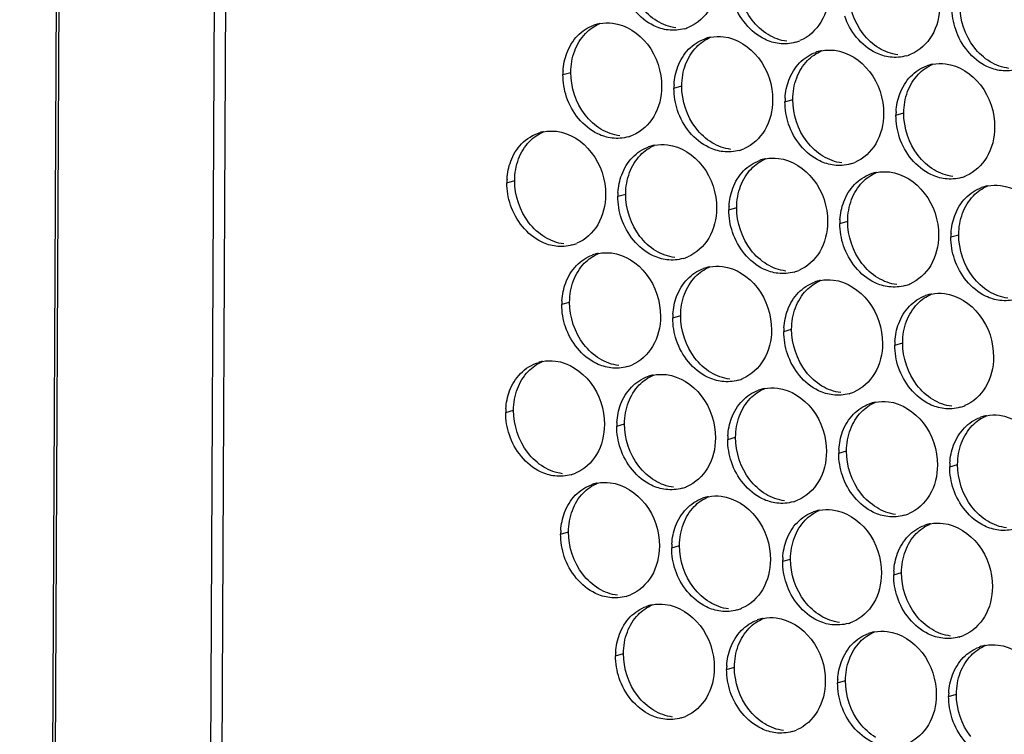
# Paper-space layout '45651_1_3' of a CAD drawing. Header units: millimetres. Extents: x -231 to 594, y 0 to 420.
# Tile 106 of 247: x 87 to 100, y 196 to 206. Entities that reach past the tile are written whole.
import ezdxf

# ---------------------------------------------------------------- set-up
doc = ezdxf.new("R2010")
doc.units = ezdxf.units.MM
doc.header["$LTSCALE"] = 32.67
doc.layers.get('0').update_dxf_attribs({"linetype": 'CONTINUOUS'})
doc.layers.add('02___PRT_ALL_AXES', color=7, linetype='CONTINUOUS')

psp = doc.layouts.new('45651_1_3')

# ---------------------------------------------------------------- linework, layer by layer
at = {"color": 3, "linetype": 'CONTINUOUS'}
for p, q in [((86.615, 103.848), (87.685, 320.333)), ((87.715, 320.299), (86.646, 103.82)), ((89.836, 319.046), (88.767, 102.867)), ((89.99, 318.856), (88.922, 102.833))]:
    psp.add_line(p, q, dxfattribs=at)
at = {"layer": '02___PRT_ALL_AXES', "color": 7, "linetype": 'CONTINUOUS'}
for p, q in [((94.052, 204.87), (94.159, 204.901)), ((95.571, 204.685), (95.678, 204.716)), ((97.091, 204.499), (97.198, 204.53)), ((98.61, 204.314), (98.717, 204.345)), ((93.284, 203.391), (93.391, 203.421)), ((94.804, 203.205), (94.911, 203.236)), ((96.323, 203.02), (96.43, 203.05)), ((97.843, 202.834), (97.95, 202.865)), ((99.362, 202.649), (99.47, 202.679)), ((94.036, 201.726), (94.143, 201.756)), ((95.556, 201.54), (95.663, 201.571)), ((97.075, 201.355), (97.182, 201.385)), ((98.595, 201.169), (98.702, 201.2)), ((93.268, 200.246), (93.376, 200.276)), ((94.788, 200.06), (94.895, 200.091)), ((96.308, 199.875), (96.415, 199.906)), ((97.827, 199.689), (97.934, 199.72)), ((99.347, 199.504), (99.454, 199.535)), ((94.02, 198.581), (94.128, 198.611)), ((95.54, 198.395), (95.647, 198.426)), ((97.06, 198.21), (97.167, 198.24)), ((98.579, 198.024), (98.686, 198.055)), ((94.772, 196.915), (94.88, 196.946)), ((96.292, 196.73), (96.399, 196.761)), ((97.812, 196.544), (97.919, 196.575)), ((99.331, 196.359), (99.438, 196.39))]:
    psp.add_line(p, q, dxfattribs=at)
at = {"layer": '02___PRT_ALL_AXES', "color": 3, "linetype": 'CONTINUOUS'}
for centre, radius, start, end in [((94.657, 205.031), 0.547, 105.9406, 109.7675), ((94.658, 205.026), 0.552, 100.9772, 105.9383), ((95.564, 206.024), 0.547, 285.9406, 289.7675), ((95.564, 206.026), 0.548, 289.7729, 292.7369), ((96.177, 204.846), 0.547, 105.9406, 109.7675), ((96.178, 204.841), 0.552, 100.9772, 105.9383), ((97.084, 205.839), 0.547, 285.9406, 289.7675), ((97.083, 205.84), 0.548, 289.7729, 292.7369), ((97.696, 204.66), 0.547, 105.9406, 109.7675), ((97.698, 204.655), 0.552, 100.9772, 105.9383), ((98.603, 205.655), 0.548, 289.7729, 292.7369), ((98.604, 205.653), 0.547, 285.9406, 289.7675), ((99.217, 204.47), 0.552, 100.9772, 105.9383), ((94.943, 204.866), 0.892, 176.518, 179.7169), ((99.216, 204.475), 0.547, 105.9406, 109.7675), ((96.463, 204.681), 0.892, 176.518, 179.7169), ((97.983, 204.495), 0.892, 176.518, 179.7169), ((99.502, 204.31), 0.892, 176.518, 179.7169), ((93.891, 203.547), 0.552, 100.9772, 105.9383), ((94.797, 204.545), 0.547, 285.9406, 289.7675), ((94.796, 204.546), 0.548, 289.7729, 292.7369), ((95.409, 203.366), 0.547, 105.9406, 109.7675), ((95.41, 203.361), 0.552, 100.9772, 105.9383), ((96.316, 204.359), 0.547, 285.9406, 289.7675), ((96.316, 204.36), 0.548, 289.7729, 292.7369), ((96.929, 203.181), 0.547, 105.9406, 109.7675), ((96.93, 203.176), 0.552, 100.9772, 105.9383), ((97.836, 204.174), 0.547, 285.9406, 289.7675), ((97.836, 204.175), 0.548, 289.7729, 292.7369), ((98.45, 202.99), 0.552, 100.9772, 105.9383), ((94.176, 203.386), 0.892, 176.518, 179.7169), ((98.448, 202.995), 0.547, 105.9406, 109.7675), ((99.356, 203.988), 0.547, 285.9406, 289.7675), ((99.355, 203.989), 0.548, 289.7729, 292.7369), ((95.695, 203.201), 0.892, 176.518, 179.7169), ((99.968, 202.81), 0.547, 105.9406, 109.7675), ((99.969, 202.805), 0.552, 100.9772, 105.9383), ((97.215, 203.015), 0.892, 176.518, 179.7169), ((98.735, 202.83), 0.892, 176.518, 179.7169), ((100.254, 202.644), 0.892, 176.518, 179.7169), ((94.029, 203.065), 0.547, 285.9406, 289.7675), ((94.029, 203.066), 0.548, 289.7729, 292.7369), ((94.641, 201.887), 0.547, 105.9406, 109.7675), ((94.643, 201.881), 0.552, 100.9772, 105.9383), ((95.549, 202.879), 0.547, 285.9406, 289.7675), ((95.548, 202.881), 0.548, 289.7729, 292.7369), ((96.161, 201.701), 0.547, 105.9406, 109.7675), ((96.162, 201.696), 0.552, 100.9772, 105.9383), ((97.068, 202.694), 0.547, 285.9406, 289.7675), ((97.068, 202.695), 0.548, 289.7729, 292.7369), ((97.681, 201.516), 0.547, 105.9406, 109.7675), ((97.682, 201.511), 0.552, 100.9772, 105.9383), ((98.588, 202.508), 0.547, 285.9406, 289.7675), ((98.588, 202.51), 0.548, 289.7729, 292.7369), ((94.928, 201.721), 0.892, 176.518, 179.7169), ((99.2, 201.33), 0.547, 105.9406, 109.7675), ((99.202, 201.325), 0.552, 100.9772, 105.9383), ((96.447, 201.536), 0.892, 176.518, 179.7169), ((97.967, 201.35), 0.892, 176.518, 179.7169), ((99.487, 201.165), 0.892, 176.518, 179.7169), ((93.875, 200.402), 0.552, 100.9772, 105.9383), ((94.781, 201.4), 0.547, 285.9406, 289.7675), ((94.781, 201.401), 0.548, 289.7729, 292.7369), ((95.393, 200.221), 0.547, 105.9406, 109.7675), ((95.395, 200.216), 0.552, 100.9772, 105.9383), ((96.301, 201.214), 0.547, 285.9406, 289.7675), ((96.3, 201.215), 0.548, 289.7729, 292.7369), ((96.913, 200.036), 0.547, 105.9406, 109.7675), ((96.914, 200.031), 0.552, 100.9772, 105.9383), ((97.821, 201.029), 0.547, 285.9406, 289.7675), ((97.82, 201.03), 0.548, 289.7729, 292.7369), ((94.16, 200.241), 0.892, 176.518, 179.7169), ((98.433, 199.85), 0.547, 105.9406, 109.7675), ((98.434, 199.845), 0.552, 100.9772, 105.9383), ((99.34, 200.843), 0.547, 285.9406, 289.7675), ((99.34, 200.845), 0.548, 289.7729, 292.7369), ((99.952, 199.665), 0.547, 105.9406, 109.7675), ((99.954, 199.66), 0.552, 100.9772, 105.9383), ((95.68, 200.056), 0.892, 176.518, 179.7169), ((97.199, 199.87), 0.892, 176.518, 179.7169), ((98.719, 199.685), 0.892, 176.518, 179.7169), ((100.239, 199.499), 0.892, 176.518, 179.7169), ((94.014, 199.92), 0.547, 285.9406, 289.7675), ((94.013, 199.921), 0.548, 289.7729, 292.7369), ((94.626, 198.742), 0.547, 105.9406, 109.7675), ((94.627, 198.737), 0.552, 100.9772, 105.9383), ((95.533, 199.734), 0.547, 285.9406, 289.7675), ((95.533, 199.736), 0.548, 289.7729, 292.7369), ((96.145, 198.556), 0.547, 105.9406, 109.7675), ((96.147, 198.551), 0.552, 100.9772, 105.9383), ((97.053, 199.549), 0.547, 285.9406, 289.7675), ((97.052, 199.55), 0.548, 289.7729, 292.7369), ((97.665, 198.371), 0.547, 105.9406, 109.7675), ((97.666, 198.366), 0.552, 100.9772, 105.9383), ((98.573, 199.364), 0.547, 285.9406, 289.7675), ((98.572, 199.365), 0.548, 289.7729, 292.7369), ((99.185, 198.185), 0.547, 105.9406, 109.7675), ((99.186, 198.18), 0.552, 100.9772, 105.9383), ((94.912, 198.576), 0.892, 176.518, 179.7169), ((96.432, 198.391), 0.892, 176.518, 179.7169), ((97.951, 198.205), 0.892, 176.518, 179.7169), ((99.471, 198.02), 0.892, 176.518, 179.7169), ((94.766, 198.255), 0.547, 285.9406, 289.7675), ((94.765, 198.256), 0.548, 289.7729, 292.7369), ((95.378, 197.076), 0.547, 105.9406, 109.7675), ((95.379, 197.071), 0.552, 100.9772, 105.9383), ((96.285, 198.069), 0.547, 285.9406, 289.7675), ((96.285, 198.071), 0.548, 289.7729, 292.7369), ((96.897, 196.891), 0.547, 105.9406, 109.7675), ((96.899, 196.886), 0.552, 100.9772, 105.9383), ((97.805, 197.884), 0.547, 285.9406, 289.7675), ((97.804, 197.885), 0.548, 289.7729, 292.7369), ((98.417, 196.705), 0.547, 105.9406, 109.7675), ((98.418, 196.7), 0.552, 100.9772, 105.9383), ((99.324, 197.7), 0.548, 289.7729, 292.7369), ((99.325, 197.698), 0.547, 285.9406, 289.7675), ((99.938, 196.515), 0.552, 100.9772, 105.9383), ((95.664, 196.911), 0.892, 176.518, 179.7169), ((99.937, 196.52), 0.547, 105.9406, 109.7675), ((97.184, 196.726), 0.892, 176.518, 179.7169), ((98.703, 196.54), 0.892, 176.518, 179.7169), ((100.223, 196.355), 0.892, 176.518, 179.7169), ((95.518, 196.59), 0.547, 285.9406, 289.7675), ((95.517, 196.591), 0.548, 289.7729, 292.7369), ((97.037, 196.404), 0.547, 285.9406, 289.7675), ((97.037, 196.405), 0.548, 289.7729, 292.7369)]:
    psp.add_arc(centre, radius, start, end, dxfattribs=at)
for points, knots in [([(96.17, 206.185), (96.169, 206.044), (96.106, 205.768), (95.894, 205.569), (95.776, 205.52)], [0, 0, 0, 0, 0.525086, 1, 1, 1, 1]), ([(95.491, 205.481), (95.423, 205.49), (95.143, 205.574), (94.939, 205.835), (94.869, 206.043)], [0, 0, 0, 0, 0.236458, 1, 1, 1, 1]), ([(97.689, 206), (97.689, 205.858), (97.626, 205.582), (97.413, 205.384), (97.295, 205.335)], [0, 0, 0, 0, 0.525086, 1, 1, 1, 1]), ([(97.01, 205.296), (96.943, 205.304), (96.662, 205.388), (96.459, 205.649), (96.389, 205.857)], [0, 0, 0, 0, 0.236458, 1, 1, 1, 1]), ([(99.209, 205.814), (99.208, 205.673), (99.145, 205.397), (98.933, 205.198), (98.815, 205.149)], [0, 0, 0, 0, 0.525086, 1, 1, 1, 1]), ([(94.731, 205.574), (94.915, 205.552), (95.278, 205.311), (95.403, 204.91), (95.402, 204.706)], [0, 0, 0, 0, 0.476473, 1, 1, 1, 1]), ([(98.53, 205.11), (98.462, 205.119), (98.182, 205.203), (97.978, 205.464), (97.908, 205.672)], [0, 0, 0, 0, 0.236458, 1, 1, 1, 1]), ([(100.049, 204.925), (99.982, 204.933), (99.701, 205.017), (99.498, 205.278), (99.428, 205.487)], [0, 0, 0, 0, 0.236458, 1, 1, 1, 1]), ([(96.25, 205.389), (96.435, 205.366), (96.798, 205.125), (96.923, 204.724), (96.922, 204.52)], [0, 0, 0, 0, 0.476473, 1, 1, 1, 1]), ([(97.77, 205.203), (97.954, 205.181), (98.318, 204.94), (98.442, 204.539), (98.441, 204.335)], [0, 0, 0, 0, 0.476473, 1, 1, 1, 1]), ([(99.29, 205.018), (99.474, 204.995), (99.837, 204.754), (99.962, 204.353), (99.961, 204.149)], [0, 0, 0, 0, 0.476473, 1, 1, 1, 1]), ([(95.402, 204.706), (95.402, 204.564), (95.339, 204.288), (95.126, 204.09), (95.008, 204.04)], [0, 0, 0, 0, 0.525086, 1, 1, 1, 1]), ([(94.723, 204.002), (94.655, 204.01), (94.375, 204.094), (94.171, 204.355), (94.101, 204.563)], [0, 0, 0, 0, 0.236458, 1, 1, 1, 1]), ([(96.922, 204.52), (96.921, 204.379), (96.858, 204.103), (96.646, 203.904), (96.528, 203.855)], [0, 0, 0, 0, 0.525086, 1, 1, 1, 1]), ([(96.243, 203.816), (96.175, 203.825), (95.895, 203.908), (95.691, 204.169), (95.621, 204.378)], [0, 0, 0, 0, 0.236458, 1, 1, 1, 1]), ([(98.441, 204.335), (98.441, 204.193), (98.378, 203.917), (98.165, 203.719), (98.047, 203.669)], [0, 0, 0, 0, 0.525086, 1, 1, 1, 1]), ([(93.963, 204.094), (94.148, 204.072), (94.511, 203.831), (94.636, 203.43), (94.635, 203.226)], [0, 0, 0, 0, 0.476473, 1, 1, 1, 1]), ([(97.762, 203.631), (97.695, 203.639), (97.414, 203.723), (97.211, 203.984), (97.141, 204.192)], [0, 0, 0, 0, 0.236458, 1, 1, 1, 1]), ([(99.961, 204.149), (99.96, 204.008), (99.897, 203.732), (99.685, 203.533), (99.567, 203.484)], [0, 0, 0, 0, 0.525086, 1, 1, 1, 1]), ([(99.282, 203.445), (99.214, 203.454), (98.934, 203.537), (98.73, 203.798), (98.66, 204.007)], [0, 0, 0, 0, 0.236458, 1, 1, 1, 1]), ([(95.483, 203.909), (95.667, 203.887), (96.031, 203.645), (96.155, 203.244), (96.154, 203.04)], [0, 0, 0, 0, 0.476473, 1, 1, 1, 1]), ([(97.002, 203.724), (97.187, 203.701), (97.55, 203.46), (97.675, 203.059), (97.674, 202.855)], [0, 0, 0, 0, 0.476473, 1, 1, 1, 1]), ([(98.522, 203.538), (98.706, 203.516), (99.07, 203.274), (99.194, 202.873), (99.193, 202.669)], [0, 0, 0, 0, 0.476473, 1, 1, 1, 1]), ([(100.042, 203.353), (100.226, 203.33), (100.589, 203.089), (100.714, 202.688), (100.713, 202.484)], [0, 0, 0, 0, 0.476473, 1, 1, 1, 1]), ([(94.635, 203.226), (94.634, 203.085), (94.571, 202.808), (94.359, 202.61), (94.241, 202.561)], [0, 0, 0, 0, 0.525086, 1, 1, 1, 1]), ([(93.955, 202.522), (93.888, 202.53), (93.608, 202.614), (93.404, 202.875), (93.334, 203.084)], [0, 0, 0, 0, 0.236458, 1, 1, 1, 1]), ([(96.154, 203.04), (96.154, 202.899), (96.091, 202.623), (95.878, 202.425), (95.76, 202.375)], [0, 0, 0, 0, 0.525086, 1, 1, 1, 1]), ([(95.475, 202.337), (95.407, 202.345), (95.127, 202.429), (94.923, 202.69), (94.853, 202.898)], [0, 0, 0, 0, 0.236458, 1, 1, 1, 1]), ([(97.674, 202.855), (97.673, 202.714), (97.61, 202.437), (97.398, 202.239), (97.28, 202.19)], [0, 0, 0, 0, 0.525086, 1, 1, 1, 1]), ([(96.995, 202.151), (96.927, 202.159), (96.647, 202.243), (96.443, 202.504), (96.373, 202.713)], [0, 0, 0, 0, 0.236458, 1, 1, 1, 1]), ([(99.193, 202.669), (99.193, 202.528), (99.13, 202.252), (98.917, 202.054), (98.799, 202.004)], [0, 0, 0, 0, 0.525086, 1, 1, 1, 1]), ([(98.514, 201.966), (98.447, 201.974), (98.166, 202.058), (97.963, 202.319), (97.893, 202.527)], [0, 0, 0, 0, 0.236458, 1, 1, 1, 1]), ([(94.715, 202.429), (94.9, 202.407), (95.263, 202.166), (95.388, 201.765), (95.387, 201.561)], [0, 0, 0, 0, 0.476473, 1, 1, 1, 1]), ([(100.034, 201.78), (99.966, 201.788), (99.686, 201.872), (99.482, 202.133), (99.412, 202.342)], [0, 0, 0, 0, 0.236458, 1, 1, 1, 1]), ([(96.235, 202.244), (96.419, 202.221), (96.783, 201.98), (96.907, 201.579), (96.906, 201.375)], [0, 0, 0, 0, 0.476473, 1, 1, 1, 1]), ([(97.754, 202.058), (97.939, 202.036), (98.302, 201.795), (98.427, 201.394), (98.426, 201.19)], [0, 0, 0, 0, 0.476473, 1, 1, 1, 1]), ([(99.274, 201.873), (99.458, 201.85), (99.822, 201.609), (99.947, 201.208), (99.945, 201.004)], [0, 0, 0, 0, 0.476473, 1, 1, 1, 1]), ([(95.387, 201.561), (95.386, 201.419), (95.323, 201.143), (95.111, 200.945), (94.993, 200.895)], [0, 0, 0, 0, 0.525086, 1, 1, 1, 1]), ([(94.707, 200.857), (94.64, 200.865), (94.36, 200.949), (94.156, 201.21), (94.086, 201.418)], [0, 0, 0, 0, 0.236458, 1, 1, 1, 1]), ([(96.906, 201.375), (96.906, 201.234), (96.843, 200.958), (96.63, 200.759), (96.512, 200.71)], [0, 0, 0, 0, 0.525086, 1, 1, 1, 1]), ([(96.227, 200.671), (96.159, 200.68), (95.879, 200.763), (95.675, 201.024), (95.606, 201.233)], [0, 0, 0, 0, 0.236458, 1, 1, 1, 1]), ([(98.426, 201.19), (98.425, 201.048), (98.362, 200.772), (98.15, 200.574), (98.032, 200.524)], [0, 0, 0, 0, 0.525086, 1, 1, 1, 1]), ([(97.747, 200.486), (97.679, 200.494), (97.399, 200.578), (97.195, 200.839), (97.125, 201.047)], [0, 0, 0, 0, 0.236458, 1, 1, 1, 1]), ([(99.945, 201.004), (99.945, 200.863), (99.882, 200.587), (99.669, 200.388), (99.551, 200.339)], [0, 0, 0, 0, 0.525086, 1, 1, 1, 1]), ([(93.948, 200.95), (94.132, 200.927), (94.495, 200.686), (94.62, 200.285), (94.619, 200.081)], [0, 0, 0, 0, 0.476473, 1, 1, 1, 1]), ([(99.266, 200.3), (99.199, 200.309), (98.918, 200.393), (98.715, 200.654), (98.645, 200.862)], [0, 0, 0, 0, 0.236458, 1, 1, 1, 1]), ([(95.467, 200.764), (95.652, 200.742), (96.015, 200.501), (96.14, 200.099), (96.139, 199.895)], [0, 0, 0, 0, 0.476473, 1, 1, 1, 1]), ([(96.987, 200.579), (97.171, 200.556), (97.535, 200.315), (97.659, 199.914), (97.658, 199.71)], [0, 0, 0, 0, 0.476473, 1, 1, 1, 1]), ([(98.506, 200.393), (98.691, 200.371), (99.054, 200.13), (99.179, 199.729), (99.178, 199.525)], [0, 0, 0, 0, 0.476473, 1, 1, 1, 1]), ([(100.026, 200.208), (100.21, 200.185), (100.574, 199.944), (100.699, 199.543), (100.698, 199.339)], [0, 0, 0, 0, 0.476473, 1, 1, 1, 1]), ([(94.619, 200.081), (94.618, 199.94), (94.555, 199.663), (94.343, 199.465), (94.225, 199.416)], [0, 0, 0, 0, 0.525086, 1, 1, 1, 1]), ([(93.94, 199.377), (93.872, 199.385), (93.592, 199.469), (93.388, 199.73), (93.318, 199.939)], [0, 0, 0, 0, 0.236458, 1, 1, 1, 1]), ([(96.139, 199.895), (96.138, 199.754), (96.075, 199.478), (95.863, 199.28), (95.745, 199.23)], [0, 0, 0, 0, 0.525086, 1, 1, 1, 1]), ([(95.46, 199.192), (95.392, 199.2), (95.112, 199.284), (94.908, 199.545), (94.838, 199.753)], [0, 0, 0, 0, 0.236458, 1, 1, 1, 1]), ([(97.658, 199.71), (97.658, 199.569), (97.595, 199.292), (97.382, 199.094), (97.264, 199.045)], [0, 0, 0, 0, 0.525086, 1, 1, 1, 1]), ([(96.979, 199.006), (96.912, 199.014), (96.631, 199.098), (96.427, 199.359), (96.358, 199.568)], [0, 0, 0, 0, 0.236458, 1, 1, 1, 1]), ([(99.178, 199.525), (99.177, 199.383), (99.114, 199.107), (98.902, 198.909), (98.784, 198.859)], [0, 0, 0, 0, 0.525086, 1, 1, 1, 1]), ([(98.499, 198.821), (98.431, 198.829), (98.151, 198.913), (97.947, 199.174), (97.877, 199.382)], [0, 0, 0, 0, 0.236458, 1, 1, 1, 1]), ([(94.7, 199.284), (94.884, 199.262), (95.247, 199.021), (95.372, 198.62), (95.371, 198.416)], [0, 0, 0, 0, 0.476473, 1, 1, 1, 1]), ([(96.219, 199.099), (96.404, 199.076), (96.767, 198.835), (96.892, 198.434), (96.891, 198.23)], [0, 0, 0, 0, 0.476473, 1, 1, 1, 1]), ([(100.018, 198.635), (99.951, 198.643), (99.67, 198.727), (99.467, 198.988), (99.397, 199.197)], [0, 0, 0, 0, 0.236458, 1, 1, 1, 1]), ([(97.739, 198.913), (97.923, 198.891), (98.287, 198.65), (98.411, 198.249), (98.41, 198.045)], [0, 0, 0, 0, 0.476473, 1, 1, 1, 1]), ([(99.258, 198.728), (99.443, 198.705), (99.806, 198.464), (99.931, 198.063), (99.93, 197.859)], [0, 0, 0, 0, 0.476473, 1, 1, 1, 1]), ([(95.371, 198.416), (95.37, 198.274), (95.308, 197.998), (95.095, 197.8), (94.977, 197.751)], [0, 0, 0, 0, 0.525086, 1, 1, 1, 1]), ([(94.692, 197.712), (94.624, 197.72), (94.344, 197.804), (94.14, 198.065), (94.07, 198.273)], [0, 0, 0, 0, 0.236458, 1, 1, 1, 1]), ([(96.891, 198.23), (96.89, 198.089), (96.827, 197.813), (96.615, 197.614), (96.497, 197.565)], [0, 0, 0, 0, 0.525086, 1, 1, 1, 1]), ([(96.212, 197.526), (96.144, 197.535), (95.864, 197.619), (95.66, 197.88), (95.59, 198.088)], [0, 0, 0, 0, 0.236458, 1, 1, 1, 1]), ([(98.41, 198.045), (98.41, 197.904), (98.347, 197.627), (98.134, 197.429), (98.016, 197.38)], [0, 0, 0, 0, 0.525086, 1, 1, 1, 1]), ([(97.731, 197.341), (97.664, 197.349), (97.383, 197.433), (97.18, 197.694), (97.11, 197.903)], [0, 0, 0, 0, 0.236458, 1, 1, 1, 1]), ([(99.93, 197.859), (99.929, 197.718), (99.866, 197.442), (99.654, 197.244), (99.536, 197.194)], [0, 0, 0, 0, 0.525086, 1, 1, 1, 1]), ([(95.452, 197.619), (95.636, 197.597), (95.999, 197.356), (96.124, 196.955), (96.123, 196.751)], [0, 0, 0, 0, 0.476473, 1, 1, 1, 1]), ([(99.251, 197.156), (99.183, 197.164), (98.903, 197.248), (98.699, 197.509), (98.629, 197.717)], [0, 0, 0, 0, 0.236458, 1, 1, 1, 1]), ([(96.971, 197.434), (97.156, 197.411), (97.519, 197.17), (97.644, 196.769), (97.643, 196.565)], [0, 0, 0, 0, 0.476473, 1, 1, 1, 1]), ([(98.491, 197.248), (98.675, 197.226), (99.039, 196.985), (99.163, 196.584), (99.162, 196.38)], [0, 0, 0, 0, 0.476473, 1, 1, 1, 1]), ([(100.01, 197.063), (100.195, 197.04), (100.558, 196.799), (100.683, 196.398), (100.682, 196.194)], [0, 0, 0, 0, 0.476473, 1, 1, 1, 1]), ([(96.123, 196.751), (96.123, 196.609), (96.06, 196.333), (95.847, 196.135), (95.729, 196.085)], [0, 0, 0, 0, 0.525086, 1, 1, 1, 1]), ([(95.444, 196.047), (95.376, 196.055), (95.096, 196.139), (94.892, 196.4), (94.822, 196.608)], [0, 0, 0, 0, 0.236458, 1, 1, 1, 1]), ([(97.643, 196.565), (97.642, 196.424), (97.579, 196.148), (97.367, 195.949), (97.249, 195.9)], [0, 0, 0, 0, 0.525086, 1, 1, 1, 1]), ([(96.964, 195.861), (96.896, 195.87), (96.616, 195.953), (96.412, 196.214), (96.342, 196.423)], [0, 0, 0, 0, 0.236458, 1, 1, 1, 1]), ([(99.162, 196.38), (99.162, 196.238), (99.099, 195.962), (98.886, 195.764), (98.768, 195.714)], [0, 0, 0, 0, 0.525086, 1, 1, 1, 1]), ([(98.483, 195.676), (98.416, 195.684), (98.135, 195.768), (97.932, 196.029), (97.862, 196.237)], [0, 0, 0, 0, 0.236458, 1, 1, 1, 1]), ([(100.003, 195.49), (99.935, 195.499), (99.655, 195.582), (99.451, 195.843), (99.381, 196.052)], [0, 0, 0, 0, 0.236458, 1, 1, 1, 1])]:
    psp.add_open_spline(points, degree=3, knots=knots, dxfattribs=at)
at = {"layer": '02___PRT_ALL_AXES', "color": 7, "linetype": 'CONTINUOUS'}
for points in [[(96.641, 205.615), (96.516, 205.777), (96.445, 205.991), (96.446, 206.195)], [(98.161, 205.43), (98.036, 205.591), (97.964, 205.806), (97.965, 206.01)], [(99.68, 205.244), (99.555, 205.406), (99.484, 205.62), (99.485, 205.824)], [(95.34, 205.604), (95.256, 205.654), (95.181, 205.723), (95.121, 205.801)], [(94.359, 205.433), (94.414, 205.489), (94.481, 205.536), (94.553, 205.566)], [(95.598, 205.512), (95.507, 205.523), (95.418, 205.556), (95.34, 205.604)], [(96.859, 205.418), (96.775, 205.469), (96.701, 205.538), (96.641, 205.615)], [(94.212, 205.196), (94.244, 205.283), (94.295, 205.366), (94.359, 205.433)], [(97.117, 205.327), (97.027, 205.338), (96.937, 205.371), (96.859, 205.418)], [(98.379, 205.233), (98.295, 205.283), (98.221, 205.352), (98.161, 205.43)], [(95.879, 205.247), (95.933, 205.304), (96, 205.351), (96.072, 205.381)], [(94.159, 204.901), (94.159, 205.001), (94.176, 205.102), (94.212, 205.196)], [(95.731, 205.01), (95.764, 205.097), (95.814, 205.18), (95.879, 205.247)], [(97.398, 205.062), (97.453, 205.118), (97.52, 205.165), (97.592, 205.195)], [(98.637, 205.141), (98.546, 205.152), (98.457, 205.185), (98.379, 205.233)], [(99.898, 205.047), (99.815, 205.098), (99.74, 205.167), (99.68, 205.244)], [(95.678, 204.716), (95.679, 204.815), (95.696, 204.917), (95.731, 205.01)], [(97.251, 204.825), (97.284, 204.912), (97.334, 204.995), (97.398, 205.062)], [(98.918, 204.876), (98.972, 204.933), (99.039, 204.98), (99.112, 205.01)], [(100.157, 204.956), (100.066, 204.967), (99.976, 205), (99.898, 205.047)], [(94.354, 204.321), (94.229, 204.482), (94.158, 204.697), (94.159, 204.901)], [(98.77, 204.639), (98.803, 204.726), (98.853, 204.809), (98.918, 204.876)], [(97.198, 204.53), (97.198, 204.63), (97.216, 204.731), (97.251, 204.825)], [(95.873, 204.136), (95.749, 204.297), (95.677, 204.512), (95.678, 204.716)], [(98.717, 204.345), (98.718, 204.444), (98.735, 204.546), (98.77, 204.639)], [(97.393, 203.95), (97.268, 204.111), (97.197, 204.326), (97.198, 204.53)], [(98.913, 203.765), (98.788, 203.926), (98.716, 204.141), (98.717, 204.345)], [(94.572, 204.124), (94.488, 204.175), (94.414, 204.243), (94.354, 204.321)], [(93.592, 203.953), (93.646, 204.01), (93.713, 204.056), (93.785, 204.087)], [(94.83, 204.032), (94.74, 204.043), (94.65, 204.077), (94.572, 204.124)], [(96.092, 203.938), (96.008, 203.989), (95.933, 204.058), (95.873, 204.136)], [(93.444, 203.716), (93.477, 203.803), (93.527, 203.886), (93.592, 203.953)], [(96.35, 203.847), (96.259, 203.858), (96.17, 203.891), (96.092, 203.938)], [(97.611, 203.753), (97.527, 203.804), (97.453, 203.872), (97.393, 203.95)], [(95.111, 203.768), (95.166, 203.824), (95.233, 203.871), (95.305, 203.901)], [(93.391, 203.421), (93.392, 203.521), (93.409, 203.623), (93.444, 203.716)], [(94.964, 203.53), (94.996, 203.618), (95.047, 203.701), (95.111, 203.768)], [(96.631, 203.582), (96.685, 203.639), (96.752, 203.685), (96.824, 203.716)], [(97.869, 203.661), (97.779, 203.673), (97.689, 203.706), (97.611, 203.753)], [(99.131, 203.567), (99.047, 203.618), (98.973, 203.687), (98.913, 203.765)], [(94.911, 203.236), (94.911, 203.336), (94.929, 203.437), (94.964, 203.53)], [(96.483, 203.345), (96.516, 203.432), (96.566, 203.515), (96.631, 203.582)], [(98.15, 203.397), (98.205, 203.453), (98.272, 203.5), (98.344, 203.53)], [(99.389, 203.476), (99.298, 203.487), (99.209, 203.52), (99.131, 203.567)], [(93.586, 202.841), (93.461, 203.003), (93.39, 203.217), (93.391, 203.421)], [(98.003, 203.16), (98.036, 203.247), (98.086, 203.33), (98.15, 203.397)], [(96.43, 203.05), (96.431, 203.15), (96.448, 203.252), (96.483, 203.345)], [(99.67, 203.211), (99.725, 203.268), (99.791, 203.314), (99.864, 203.345)], [(95.106, 202.656), (94.981, 202.817), (94.91, 203.032), (94.911, 203.236)], [(97.95, 202.865), (97.95, 202.965), (97.968, 203.066), (98.003, 203.16)], [(99.522, 202.974), (99.555, 203.061), (99.605, 203.144), (99.67, 203.211)], [(96.625, 202.47), (96.501, 202.632), (96.429, 202.846), (96.43, 203.05)], [(98.145, 202.285), (98.02, 202.446), (97.949, 202.661), (97.95, 202.865)], [(99.47, 202.679), (99.47, 202.779), (99.487, 202.881), (99.522, 202.974)], [(93.805, 202.644), (93.721, 202.695), (93.646, 202.764), (93.586, 202.841)], [(94.063, 202.553), (93.972, 202.564), (93.883, 202.597), (93.805, 202.644)], [(95.324, 202.459), (95.24, 202.509), (95.166, 202.578), (95.106, 202.656)], [(99.665, 202.099), (99.54, 202.261), (99.469, 202.475), (99.47, 202.679)], [(95.582, 202.367), (95.492, 202.378), (95.402, 202.411), (95.324, 202.459)], [(96.844, 202.273), (96.76, 202.324), (96.685, 202.393), (96.625, 202.47)], [(94.344, 202.288), (94.398, 202.344), (94.465, 202.391), (94.537, 202.421)], [(94.196, 202.051), (94.229, 202.138), (94.279, 202.221), (94.344, 202.288)], [(95.863, 202.103), (95.918, 202.159), (95.985, 202.206), (96.057, 202.236)], [(97.102, 202.182), (97.011, 202.193), (96.922, 202.226), (96.844, 202.273)], [(98.363, 202.088), (98.279, 202.138), (98.205, 202.207), (98.145, 202.285)], [(94.143, 201.756), (94.144, 201.856), (94.161, 201.957), (94.196, 202.051)], [(95.716, 201.865), (95.748, 201.952), (95.799, 202.036), (95.863, 202.103)], [(97.383, 201.917), (97.437, 201.973), (97.504, 202.02), (97.576, 202.05)], [(98.621, 201.996), (98.531, 202.007), (98.441, 202.04), (98.363, 202.088)], [(99.883, 201.902), (99.799, 201.953), (99.725, 202.022), (99.665, 202.099)], [(97.235, 201.68), (97.268, 201.767), (97.318, 201.85), (97.383, 201.917)], [(95.663, 201.571), (95.663, 201.67), (95.681, 201.772), (95.716, 201.865)], [(98.903, 201.732), (98.957, 201.788), (99.024, 201.835), (99.096, 201.865)], [(100.141, 201.811), (100.05, 201.822), (99.961, 201.855), (99.883, 201.902)], [(94.338, 201.176), (94.213, 201.337), (94.142, 201.552), (94.143, 201.756)], [(97.182, 201.385), (97.183, 201.485), (97.2, 201.586), (97.235, 201.68)], [(98.755, 201.494), (98.788, 201.582), (98.838, 201.665), (98.903, 201.732)], [(95.858, 200.991), (95.733, 201.152), (95.662, 201.367), (95.663, 201.571)], [(97.377, 200.805), (97.253, 200.967), (97.181, 201.181), (97.182, 201.385)], [(98.702, 201.2), (98.702, 201.3), (98.72, 201.401), (98.755, 201.494)], [(94.557, 200.979), (94.473, 201.03), (94.398, 201.099), (94.338, 201.176)], [(98.897, 200.62), (98.772, 200.781), (98.701, 200.996), (98.702, 201.2)], [(94.815, 200.888), (94.724, 200.899), (94.635, 200.932), (94.557, 200.979)], [(96.076, 200.793), (95.992, 200.844), (95.918, 200.913), (95.858, 200.991)], [(93.576, 200.808), (93.631, 200.865), (93.697, 200.911), (93.77, 200.942)], [(93.429, 200.571), (93.461, 200.658), (93.511, 200.741), (93.576, 200.808)], [(95.096, 200.623), (95.15, 200.679), (95.217, 200.726), (95.289, 200.756)], [(96.334, 200.702), (96.244, 200.713), (96.154, 200.746), (96.076, 200.793)], [(97.596, 200.608), (97.512, 200.659), (97.437, 200.728), (97.377, 200.805)], [(93.376, 200.276), (93.376, 200.376), (93.393, 200.478), (93.429, 200.571)], [(94.948, 200.386), (94.981, 200.473), (95.031, 200.556), (95.096, 200.623)], [(96.615, 200.437), (96.67, 200.494), (96.737, 200.54), (96.809, 200.571)], [(97.854, 200.517), (97.763, 200.528), (97.674, 200.561), (97.596, 200.608)], [(99.115, 200.422), (99.031, 200.473), (98.957, 200.542), (98.897, 200.62)], [(96.468, 200.2), (96.501, 200.287), (96.551, 200.37), (96.615, 200.437)], [(94.895, 200.091), (94.896, 200.191), (94.913, 200.292), (94.948, 200.386)], [(98.135, 200.252), (98.189, 200.308), (98.256, 200.355), (98.328, 200.385)], [(99.373, 200.331), (99.283, 200.342), (99.193, 200.375), (99.115, 200.422)], [(93.571, 199.696), (93.446, 199.858), (93.375, 200.072), (93.376, 200.276)], [(96.415, 199.906), (96.415, 200.005), (96.433, 200.107), (96.468, 200.2)], [(97.987, 200.015), (98.02, 200.102), (98.07, 200.185), (98.135, 200.252)], [(99.655, 200.066), (99.709, 200.123), (99.776, 200.17), (99.848, 200.2)], [(95.09, 199.511), (94.965, 199.672), (94.894, 199.887), (94.895, 200.091)], [(99.507, 199.829), (99.54, 199.916), (99.59, 199.999), (99.655, 200.066)], [(96.61, 199.325), (96.485, 199.487), (96.414, 199.702), (96.415, 199.906)], [(97.934, 199.72), (97.935, 199.82), (97.952, 199.921), (97.987, 200.015)], [(99.454, 199.535), (99.454, 199.634), (99.472, 199.736), (99.507, 199.829)], [(93.789, 199.499), (93.705, 199.55), (93.631, 199.619), (93.571, 199.696)], [(98.129, 199.14), (98.005, 199.301), (97.933, 199.516), (97.934, 199.72)], [(94.047, 199.408), (93.957, 199.419), (93.867, 199.452), (93.789, 199.499)], [(95.309, 199.314), (95.225, 199.365), (95.15, 199.433), (95.09, 199.511)], [(99.649, 198.954), (99.524, 199.116), (99.453, 199.331), (99.454, 199.535)], [(94.328, 199.143), (94.383, 199.199), (94.449, 199.246), (94.522, 199.277)], [(95.567, 199.222), (95.476, 199.233), (95.387, 199.266), (95.309, 199.314)], [(96.828, 199.128), (96.744, 199.179), (96.67, 199.248), (96.61, 199.325)], [(94.181, 198.906), (94.213, 198.993), (94.264, 199.076), (94.328, 199.143)], [(95.848, 198.958), (95.902, 199.014), (95.969, 199.061), (96.041, 199.091)], [(97.086, 199.037), (96.996, 199.048), (96.906, 199.081), (96.828, 199.128)], [(98.348, 198.943), (98.264, 198.994), (98.189, 199.062), (98.129, 199.14)], [(95.7, 198.72), (95.733, 198.808), (95.783, 198.891), (95.848, 198.958)], [(98.606, 198.851), (98.515, 198.862), (98.426, 198.895), (98.348, 198.943)], [(99.867, 198.757), (99.783, 198.808), (99.709, 198.877), (99.649, 198.954)], [(94.128, 198.611), (94.128, 198.711), (94.145, 198.813), (94.181, 198.906)], [(97.367, 198.772), (97.422, 198.829), (97.489, 198.875), (97.561, 198.906)], [(95.647, 198.426), (95.648, 198.526), (95.665, 198.627), (95.7, 198.72)], [(97.22, 198.535), (97.253, 198.622), (97.303, 198.705), (97.367, 198.772)], [(98.887, 198.587), (98.941, 198.643), (99.008, 198.69), (99.08, 198.72)], [(100.125, 198.666), (100.035, 198.677), (99.945, 198.71), (99.867, 198.757)], [(94.323, 198.031), (94.198, 198.193), (94.127, 198.407), (94.128, 198.611)], [(98.739, 198.349), (98.772, 198.437), (98.822, 198.52), (98.887, 198.587)], [(95.842, 197.846), (95.717, 198.007), (95.646, 198.222), (95.647, 198.426)], [(97.167, 198.24), (97.167, 198.34), (97.185, 198.442), (97.22, 198.535)], [(98.686, 198.055), (98.687, 198.155), (98.704, 198.256), (98.739, 198.349)], [(97.362, 197.66), (97.237, 197.822), (97.166, 198.036), (97.167, 198.24)], [(94.541, 197.834), (94.457, 197.885), (94.383, 197.954), (94.323, 198.031)], [(98.881, 197.475), (98.757, 197.636), (98.685, 197.851), (98.686, 198.055)], [(94.799, 197.743), (94.709, 197.754), (94.619, 197.787), (94.541, 197.834)], [(96.061, 197.649), (95.977, 197.699), (95.902, 197.768), (95.842, 197.846)], [(95.08, 197.478), (95.135, 197.534), (95.201, 197.581), (95.274, 197.611)], [(96.319, 197.557), (96.228, 197.568), (96.139, 197.601), (96.061, 197.649)], [(97.58, 197.463), (97.496, 197.514), (97.422, 197.583), (97.362, 197.66)], [(94.933, 197.241), (94.965, 197.328), (95.016, 197.411), (95.08, 197.478)], [(97.838, 197.372), (97.748, 197.383), (97.658, 197.416), (97.58, 197.463)], [(99.1, 197.278), (99.016, 197.328), (98.941, 197.397), (98.881, 197.475)], [(96.6, 197.292), (96.654, 197.349), (96.721, 197.396), (96.793, 197.426)], [(94.88, 196.946), (94.88, 197.046), (94.897, 197.147), (94.933, 197.241)], [(96.452, 197.055), (96.485, 197.142), (96.535, 197.225), (96.6, 197.292)], [(98.119, 197.107), (98.174, 197.163), (98.241, 197.21), (98.313, 197.24)], [(99.358, 197.186), (99.267, 197.197), (99.178, 197.23), (99.1, 197.278)], [(96.399, 196.761), (96.4, 196.86), (96.417, 196.962), (96.452, 197.055)], [(97.972, 196.87), (98.005, 196.957), (98.055, 197.04), (98.119, 197.107)], [(99.639, 196.921), (99.693, 196.978), (99.76, 197.025), (99.833, 197.055)], [(95.075, 196.366), (94.95, 196.527), (94.879, 196.742), (94.88, 196.946)], [(99.491, 196.684), (99.524, 196.771), (99.574, 196.854), (99.639, 196.921)], [(97.919, 196.575), (97.919, 196.675), (97.937, 196.776), (97.972, 196.87)], [(96.594, 196.181), (96.47, 196.342), (96.398, 196.557), (96.399, 196.761)], [(99.438, 196.39), (99.439, 196.489), (99.456, 196.591), (99.491, 196.684)], [(98.114, 195.995), (97.989, 196.156), (97.918, 196.371), (97.919, 196.575)], [(99.633, 195.81), (99.509, 195.971), (99.437, 196.186), (99.438, 196.39)], [(95.293, 196.169), (95.209, 196.22), (95.135, 196.288), (95.075, 196.366)], [(95.551, 196.077), (95.461, 196.089), (95.371, 196.122), (95.293, 196.169)], [(96.813, 195.983), (96.729, 196.034), (96.654, 196.103), (96.594, 196.181)], [(97.071, 195.892), (96.98, 195.903), (96.891, 195.936), (96.813, 195.983)], [(98.332, 195.798), (98.248, 195.849), (98.174, 195.918), (98.114, 195.995)]]:
    psp.add_open_spline(points, degree=3, dxfattribs=at)
at = {"layer": '02___PRT_ALL_AXES', "color": 3, "linetype": 'CONTINUOUS'}
for points in [[(99.428, 205.487), (99.395, 205.585), (99.377, 205.69), (99.378, 205.794)], [(94.252, 205.402), (94.313, 205.465), (94.39, 205.516), (94.472, 205.546)], [(94.553, 205.568), (94.611, 205.579), (94.672, 205.581), (94.731, 205.574)], [(95.715, 205.499), (95.643, 205.478), (95.565, 205.472), (95.491, 205.481)], [(94.104, 205.165), (94.137, 205.252), (94.187, 205.335), (94.252, 205.402)], [(95.772, 205.217), (95.833, 205.28), (95.909, 205.331), (95.992, 205.36)], [(96.073, 205.383), (96.131, 205.394), (96.192, 205.396), (96.25, 205.389)], [(97.234, 205.313), (97.162, 205.293), (97.085, 205.287), (97.01, 205.296)], [(94.053, 204.92), (94.058, 205.003), (94.075, 205.087), (94.104, 205.165)], [(95.624, 204.98), (95.657, 205.067), (95.707, 205.15), (95.772, 205.217)], [(97.291, 205.031), (97.352, 205.094), (97.429, 205.145), (97.511, 205.175)], [(97.592, 205.197), (97.651, 205.209), (97.711, 205.21), (97.77, 205.203)], [(97.144, 204.794), (97.176, 204.881), (97.227, 204.964), (97.291, 205.031)], [(98.754, 205.128), (98.682, 205.107), (98.604, 205.101), (98.53, 205.11)], [(99.112, 205.012), (99.17, 205.023), (99.231, 205.025), (99.29, 205.018)], [(95.573, 204.735), (95.578, 204.818), (95.595, 204.901), (95.624, 204.98)], [(98.811, 204.846), (98.872, 204.909), (98.948, 204.96), (99.031, 204.989)], [(100.273, 204.942), (100.201, 204.922), (100.124, 204.916), (100.049, 204.925)], [(94.101, 204.563), (94.068, 204.662), (94.051, 204.767), (94.052, 204.87)], [(97.092, 204.549), (97.097, 204.632), (97.114, 204.716), (97.144, 204.794)], [(98.663, 204.609), (98.696, 204.696), (98.746, 204.779), (98.811, 204.846)], [(95.621, 204.378), (95.588, 204.476), (95.571, 204.581), (95.571, 204.685)], [(98.612, 204.364), (98.617, 204.447), (98.634, 204.531), (98.663, 204.609)], [(97.141, 204.192), (97.108, 204.291), (97.09, 204.396), (97.091, 204.499)], [(98.66, 204.007), (98.627, 204.105), (98.61, 204.21), (98.61, 204.314)], [(93.485, 203.922), (93.554, 203.994), (93.644, 204.05), (93.739, 204.077)], [(93.786, 204.088), (93.844, 204.1), (93.904, 204.102), (93.963, 204.094)], [(94.947, 204.019), (94.875, 203.998), (94.797, 203.993), (94.723, 204.002)], [(93.337, 203.685), (93.37, 203.772), (93.42, 203.856), (93.485, 203.922)], [(95.004, 203.737), (95.065, 203.8), (95.142, 203.851), (95.224, 203.881)], [(95.305, 203.903), (95.363, 203.914), (95.424, 203.916), (95.483, 203.909)], [(96.467, 203.833), (96.395, 203.813), (96.317, 203.807), (96.243, 203.816)], [(93.286, 203.44), (93.291, 203.524), (93.308, 203.607), (93.337, 203.685)], [(94.856, 203.5), (94.889, 203.587), (94.939, 203.67), (95.004, 203.737)], [(96.524, 203.552), (96.585, 203.615), (96.661, 203.666), (96.744, 203.695)], [(96.825, 203.718), (96.883, 203.729), (96.944, 203.731), (97.002, 203.724)], [(96.376, 203.314), (96.409, 203.402), (96.459, 203.485), (96.524, 203.552)], [(97.986, 203.648), (97.914, 203.627), (97.837, 203.622), (97.762, 203.631)], [(98.344, 203.532), (98.403, 203.543), (98.463, 203.545), (98.522, 203.538)], [(93.334, 203.084), (93.301, 203.182), (93.283, 203.287), (93.284, 203.391)], [(94.805, 203.255), (94.81, 203.338), (94.827, 203.422), (94.856, 203.5)], [(98.043, 203.366), (98.104, 203.429), (98.181, 203.48), (98.263, 203.51)], [(99.506, 203.462), (99.434, 203.442), (99.356, 203.436), (99.282, 203.445)], [(96.325, 203.069), (96.33, 203.153), (96.347, 203.236), (96.376, 203.314)], [(97.896, 203.129), (97.928, 203.216), (97.979, 203.299), (98.043, 203.366)], [(99.563, 203.181), (99.624, 203.244), (99.7, 203.295), (99.783, 203.324)], [(99.864, 203.347), (99.922, 203.358), (99.983, 203.36), (100.042, 203.353)], [(94.853, 202.898), (94.82, 202.996), (94.803, 203.101), (94.804, 203.205)], [(97.844, 202.884), (97.849, 202.967), (97.866, 203.051), (97.896, 203.129)], [(99.415, 202.943), (99.448, 203.031), (99.498, 203.114), (99.563, 203.181)], [(96.373, 202.713), (96.34, 202.811), (96.323, 202.916), (96.323, 203.02)], [(99.364, 202.699), (99.369, 202.782), (99.386, 202.865), (99.415, 202.943)], [(97.893, 202.527), (97.86, 202.625), (97.842, 202.731), (97.843, 202.834)], [(99.412, 202.342), (99.379, 202.44), (99.362, 202.545), (99.362, 202.649)], [(94.179, 202.539), (94.107, 202.519), (94.03, 202.513), (93.955, 202.522)], [(94.237, 202.257), (94.297, 202.32), (94.374, 202.371), (94.457, 202.401)], [(94.538, 202.423), (94.596, 202.435), (94.656, 202.436), (94.715, 202.429)], [(95.699, 202.354), (95.627, 202.333), (95.549, 202.327), (95.475, 202.337)], [(94.089, 202.02), (94.122, 202.107), (94.172, 202.19), (94.237, 202.257)], [(95.756, 202.072), (95.817, 202.135), (95.894, 202.186), (95.976, 202.216)], [(96.057, 202.238), (96.115, 202.249), (96.176, 202.251), (96.235, 202.244)], [(95.608, 201.835), (95.641, 201.922), (95.691, 202.005), (95.756, 202.072)], [(97.219, 202.168), (97.147, 202.148), (97.069, 202.142), (96.995, 202.151)], [(97.577, 202.052), (97.635, 202.064), (97.696, 202.066), (97.754, 202.058)], [(94.038, 201.775), (94.043, 201.858), (94.06, 201.942), (94.089, 202.02)], [(97.276, 201.886), (97.337, 201.949), (97.413, 202), (97.496, 202.03)], [(98.738, 201.983), (98.666, 201.962), (98.589, 201.957), (98.514, 201.966)], [(95.557, 201.59), (95.562, 201.673), (95.579, 201.757), (95.608, 201.835)], [(97.128, 201.649), (97.161, 201.736), (97.211, 201.819), (97.276, 201.886)], [(98.795, 201.701), (98.856, 201.764), (98.933, 201.815), (99.015, 201.845)], [(99.096, 201.867), (99.155, 201.878), (99.215, 201.88), (99.274, 201.873)], [(100.258, 201.797), (100.186, 201.777), (100.108, 201.771), (100.034, 201.78)], [(94.086, 201.418), (94.053, 201.517), (94.035, 201.622), (94.036, 201.726)], [(97.077, 201.404), (97.082, 201.488), (97.099, 201.571), (97.128, 201.649)], [(98.648, 201.464), (98.68, 201.551), (98.731, 201.634), (98.795, 201.701)], [(95.606, 201.233), (95.572, 201.331), (95.555, 201.436), (95.556, 201.54)], [(98.596, 201.219), (98.601, 201.302), (98.618, 201.386), (98.648, 201.464)], [(97.125, 201.047), (97.092, 201.146), (97.075, 201.251), (97.075, 201.355)], [(98.645, 200.862), (98.612, 200.96), (98.594, 201.065), (98.595, 201.169)], [(93.469, 200.778), (93.538, 200.849), (93.628, 200.905), (93.724, 200.932)], [(93.77, 200.944), (93.828, 200.955), (93.889, 200.957), (93.948, 200.95)], [(94.931, 200.874), (94.859, 200.853), (94.782, 200.848), (94.707, 200.857)], [(93.321, 200.54), (93.354, 200.628), (93.404, 200.711), (93.469, 200.778)], [(94.989, 200.592), (95.049, 200.655), (95.126, 200.706), (95.209, 200.736)], [(95.29, 200.758), (95.348, 200.769), (95.409, 200.771), (95.467, 200.764)], [(94.841, 200.355), (94.874, 200.442), (94.924, 200.525), (94.989, 200.592)], [(96.451, 200.688), (96.379, 200.668), (96.301, 200.662), (96.227, 200.671)], [(96.809, 200.573), (96.867, 200.584), (96.928, 200.586), (96.987, 200.579)], [(93.27, 200.296), (93.275, 200.379), (93.292, 200.462), (93.321, 200.54)], [(96.508, 200.407), (96.569, 200.47), (96.646, 200.521), (96.728, 200.55)], [(97.971, 200.503), (97.899, 200.482), (97.821, 200.477), (97.747, 200.486)], [(94.79, 200.11), (94.795, 200.193), (94.812, 200.277), (94.841, 200.355)], [(96.361, 200.169), (96.393, 200.257), (96.443, 200.34), (96.508, 200.407)], [(98.028, 200.221), (98.089, 200.284), (98.165, 200.335), (98.248, 200.365)], [(98.329, 200.387), (98.387, 200.398), (98.448, 200.4), (98.506, 200.393)], [(99.49, 200.318), (99.418, 200.297), (99.341, 200.291), (99.266, 200.3)], [(93.318, 199.939), (93.285, 200.037), (93.268, 200.142), (93.268, 200.246)], [(96.309, 199.925), (96.314, 200.008), (96.331, 200.091), (96.361, 200.169)], [(97.88, 199.984), (97.913, 200.071), (97.963, 200.154), (98.028, 200.221)], [(99.547, 200.036), (99.608, 200.099), (99.685, 200.15), (99.767, 200.179)], [(99.848, 200.202), (99.907, 200.213), (99.967, 200.215), (100.026, 200.208)], [(94.838, 199.753), (94.805, 199.852), (94.788, 199.957), (94.788, 200.06)], [(99.4, 199.798), (99.432, 199.886), (99.483, 199.969), (99.547, 200.036)], [(97.829, 199.739), (97.834, 199.822), (97.851, 199.906), (97.88, 199.984)], [(96.358, 199.568), (96.325, 199.666), (96.307, 199.771), (96.308, 199.875)], [(99.348, 199.554), (99.353, 199.637), (99.37, 199.72), (99.4, 199.798)], [(97.877, 199.382), (97.844, 199.481), (97.827, 199.586), (97.827, 199.689)], [(99.397, 199.197), (99.364, 199.295), (99.346, 199.4), (99.347, 199.504)], [(94.164, 199.394), (94.092, 199.374), (94.014, 199.368), (93.94, 199.377)], [(94.221, 199.112), (94.282, 199.175), (94.359, 199.226), (94.441, 199.256)], [(94.522, 199.278), (94.58, 199.29), (94.641, 199.292), (94.7, 199.284)], [(94.073, 198.875), (94.106, 198.962), (94.156, 199.045), (94.221, 199.112)], [(95.684, 199.209), (95.612, 199.188), (95.534, 199.183), (95.46, 199.192)], [(96.042, 199.093), (96.1, 199.104), (96.161, 199.106), (96.219, 199.099)], [(95.741, 198.927), (95.801, 198.99), (95.878, 199.041), (95.961, 199.071)], [(97.203, 199.023), (97.131, 199.003), (97.053, 198.997), (96.979, 199.006)], [(94.022, 198.63), (94.027, 198.714), (94.044, 198.797), (94.073, 198.875)], [(95.593, 198.69), (95.626, 198.777), (95.676, 198.86), (95.741, 198.927)], [(97.26, 198.741), (97.321, 198.804), (97.398, 198.856), (97.48, 198.885)], [(97.561, 198.907), (97.619, 198.919), (97.68, 198.921), (97.739, 198.913)], [(98.723, 198.838), (98.651, 198.817), (98.573, 198.812), (98.499, 198.821)], [(95.542, 198.445), (95.547, 198.528), (95.564, 198.612), (95.593, 198.69)], [(97.113, 198.504), (97.145, 198.591), (97.195, 198.674), (97.26, 198.741)], [(98.78, 198.556), (98.841, 198.619), (98.917, 198.67), (99, 198.7)], [(99.081, 198.722), (99.139, 198.733), (99.2, 198.735), (99.258, 198.728)], [(94.07, 198.273), (94.037, 198.372), (94.02, 198.477), (94.02, 198.581)], [(98.632, 198.319), (98.665, 198.406), (98.715, 198.489), (98.78, 198.556)], [(100.242, 198.652), (100.17, 198.632), (100.093, 198.626), (100.018, 198.635)], [(97.061, 198.259), (97.066, 198.343), (97.083, 198.426), (97.113, 198.504)], [(95.59, 198.088), (95.557, 198.186), (95.54, 198.291), (95.54, 198.395)], [(98.581, 198.074), (98.586, 198.157), (98.603, 198.241), (98.632, 198.319)], [(97.11, 197.903), (97.077, 198.001), (97.059, 198.106), (97.06, 198.21)], [(98.629, 197.717), (98.596, 197.815), (98.579, 197.92), (98.579, 198.024)], [(94.916, 197.729), (94.844, 197.709), (94.766, 197.703), (94.692, 197.712)], [(95.274, 197.613), (95.332, 197.625), (95.393, 197.626), (95.452, 197.619)], [(94.973, 197.447), (95.034, 197.51), (95.111, 197.561), (95.193, 197.591)], [(96.436, 197.544), (96.364, 197.523), (96.286, 197.517), (96.212, 197.526)], [(94.825, 197.21), (94.858, 197.297), (94.908, 197.38), (94.973, 197.447)], [(96.493, 197.262), (96.553, 197.325), (96.63, 197.376), (96.713, 197.405)], [(96.794, 197.428), (96.852, 197.439), (96.913, 197.441), (96.971, 197.434)], [(97.955, 197.358), (97.883, 197.338), (97.805, 197.332), (97.731, 197.341)], [(94.774, 196.965), (94.779, 197.048), (94.796, 197.132), (94.825, 197.21)], [(96.345, 197.025), (96.378, 197.112), (96.428, 197.195), (96.493, 197.262)], [(98.012, 197.076), (98.073, 197.139), (98.15, 197.19), (98.232, 197.22)], [(98.313, 197.242), (98.371, 197.254), (98.432, 197.255), (98.491, 197.248)], [(97.865, 196.839), (97.897, 196.926), (97.948, 197.009), (98.012, 197.076)], [(99.475, 197.173), (99.403, 197.152), (99.325, 197.146), (99.251, 197.156)], [(99.833, 197.057), (99.891, 197.068), (99.952, 197.07), (100.01, 197.063)], [(96.294, 196.78), (96.299, 196.863), (96.316, 196.947), (96.345, 197.025)], [(99.532, 196.891), (99.593, 196.954), (99.669, 197.005), (99.752, 197.034)], [(94.822, 196.608), (94.789, 196.707), (94.772, 196.812), (94.772, 196.915)], [(97.813, 196.594), (97.818, 196.677), (97.835, 196.761), (97.865, 196.839)], [(99.384, 196.654), (99.417, 196.741), (99.467, 196.824), (99.532, 196.891)], [(96.342, 196.423), (96.309, 196.521), (96.292, 196.626), (96.292, 196.73)], [(99.333, 196.409), (99.338, 196.492), (99.355, 196.576), (99.384, 196.654)], [(97.862, 196.237), (97.829, 196.336), (97.811, 196.441), (97.812, 196.544)], [(99.381, 196.052), (99.348, 196.15), (99.331, 196.255), (99.331, 196.359)], [(95.668, 196.064), (95.596, 196.043), (95.518, 196.038), (95.444, 196.047)], [(97.188, 195.878), (97.116, 195.858), (97.038, 195.852), (96.964, 195.861)]]:
    psp.add_open_spline(points, degree=3, dxfattribs=at)

doc.saveas('drawing.dxf')
